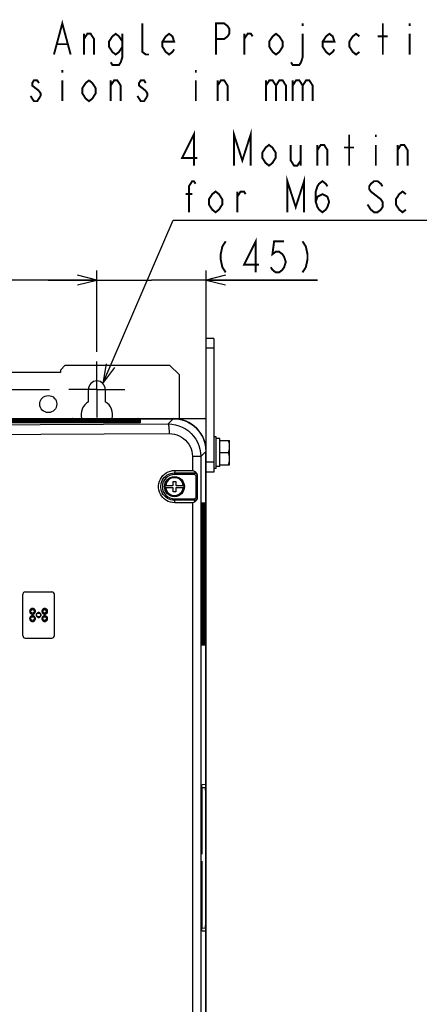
# Model space of a CAD drawing. Extents: x 28 to 410, y 33 to 287.
# Tile 27 of 63: x 102 to 143, y 183 to 284. Entities that reach past the tile are written whole.
import ezdxf

# ---------------------------------------------------------------- set-up
doc = ezdxf.new("R2010")
doc.units = 0
doc.header["$LTSCALE"] = 23.1
doc.linetypes.add('CENTER', pattern=[0.6, 0.375, -0.075, 0.075, -0.075])
doc.layers.get('0').update_dxf_attribs({"linetype": 'CONTINUOUS'})
for name, color, linetype in [('ALL_AXIS', 7, 'CONTINUOUS'), ('ALL_DIM', 7, 'CONTINUOUS'), ('ALL_FEATURES', 7, 'CONTINUOUS'), ('ALL_NOTE', 7, 'CONTINUOUS')]:
    doc.layers.add(name, color=color, linetype=linetype)
doc.dimstyles.get("Standard").update_dxf_attribs({"dimtxt": 2.5, "dimasz": 2.5, "dimexe": 1.25, "dimexo": 0.625, "dimtad": 1, "dimcen": 2.5, "dimazin": 3, "dimtfac": 1, "dimtmove": 0, "dimatfit": 3})

# ---------------------------------------------------------------- blocks, each defined once
blk = doc.blocks.new('_OPEN')
at = {"color": 0, "linetype": 'BYBLOCK'}
for p, q in [((0, 0), (-1, 0.25)), ((-1, -0.25), (0, 0)), ((-1, 0), (0, 0))]:
    blk.add_line(p, q, dxfattribs=at)
blk = doc.blocks.new('*D1')
at = {"layer": 'ALL_DIM', "color": 2, "linetype": 'CONTINUOUS'}
for p, q in [((68.75, 249.96), (68.75, 258.34)), ((110, 249.96), (110, 258.34)), ((68.75, 257.34), (89.38, 257.34)), ((110, 257.34), (89.38, 257.34))]:
    blk.add_line(p, q, dxfattribs=at)
at = {"layer": 'ALL_DIM', "color": 2, "linetype": 'CONTINUOUS', "xscale": 2, "yscale": 2, "zscale": 2, "rotation": 180}
blk.add_blockref('_OPEN', (68.75, 257.34), dxfattribs=at)
at = {"layer": 'ALL_DIM', "color": 2, "linetype": 'CONTINUOUS', "xscale": 2, "yscale": 2, "zscale": 2}
blk.add_blockref('_OPEN', (110, 257.34), dxfattribs=at)
blk = doc.blocks.new('*D37')
at = {"color": 2, "linetype": 'CONTINUOUS'}
for p, q in [((110, 249.96), (110, 258.34)), ((121.25, 243.96), (121.25, 258.34)), ((110, 257.34), (105, 257.34)), ((105, 257.34), (115.63, 257.34)), ((132.74, 257.34), (115.63, 257.34)), ((121.25, 257.34), (132.74, 257.34))]:
    blk.add_line(p, q, dxfattribs=at)
at = {"color": 2, "linetype": 'CONTINUOUS', "xscale": 2, "yscale": 2, "zscale": 2}
blk.add_blockref('_OPEN', (110, 257.34), dxfattribs=at)
at = {"color": 2, "linetype": 'CONTINUOUS', "xscale": 2, "yscale": 2, "zscale": 2, "rotation": 180}
blk.add_blockref('_OPEN', (121.25, 257.34), dxfattribs=at)
blk = doc.blocks.new('*D39')
at = {"color": 2, "linetype": 'CONTINUOUS'}
for p, q in [((154, 200.89), (154, 109.84)), ((154.37, 141.72), (154.37, 109.84)), ((154, 110.84), (138.73, 110.84)), ((138.73, 110.84), (154.18, 110.84)), ((159.37, 110.84), (154.18, 110.84)), ((154.37, 110.84), (159.37, 110.84))]:
    blk.add_line(p, q, dxfattribs=at)
at = {"color": 2, "linetype": 'CONTINUOUS', "xscale": 2, "yscale": 2, "zscale": 2}
blk.add_blockref('_OPEN', (154, 110.84), dxfattribs=at)
at = {"color": 2, "linetype": 'CONTINUOUS', "xscale": 2, "yscale": 2, "zscale": 2, "rotation": 180}
blk.add_blockref('_OPEN', (154.37, 110.84), dxfattribs=at)

msp = doc.modelspace()

# ---------------------------------------------------------------- linework, layer by layer
at = {"color": 2, "linetype": 'CONTINUOUS', "const_width": 0.2}
for points in [[(126.374, 258.136), (126.374, 261.336), (125.17, 258.936), (126.718, 258.936)], [(123.278, 261.336), (122.934, 260.803), (122.762, 260.003), (122.762, 259.469), (122.934, 258.669), (123.278, 258.136)], [(129.298, 261.336), (128.266, 261.336), (128.094, 260.003), (128.438, 260.269), (128.782, 260.269), (129.126, 260.003), (129.298, 259.736), (129.47, 259.203), (129.298, 258.669), (129.126, 258.403), (128.782, 258.136), (128.438, 258.136), (128.094, 258.403), (127.922, 258.669)], [(131.19, 261.336), (131.534, 260.803), (131.706, 260.003), (131.706, 259.469), (131.534, 258.669), (131.19, 258.136)]]:
    msp.add_lwpolyline(points, dxfattribs=at)
at = {"layer": 'ALL_AXIS', "color": 7, "linetype": 'CENTER'}
for p, q in [((110.002, 246.086), (110.002, 248.961)), ((68.752, 246.086), (106.865, 246.086)), ((110.002, 246.086), (107.127, 246.086)), ((110.002, 246.086), (110.002, 243.211)), ((110.002, 246.086), (112.877, 246.086))]:
    msp.add_line(p, q, dxfattribs=at)
at = {"layer": 'ALL_AXIS', "color": 7, "linetype": 'CONTINUOUS'}
for p, q in [((109.127, 244.83), (109.127, 246.086)), ((110.877, 246.086), (110.877, 244.83)), ((122.302, 241.211), (122.052, 241.211)), ((122.302, 237.961), (122.302, 241.211)), ((122.677, 241.024), (122.302, 241.024)), ((122.677, 238.149), (122.677, 241.024)), ((122.677, 240.836), (123.677, 240.836)), ((123.677, 238.336), (123.677, 240.836)), ((122.677, 239.586), (123.566, 239.586)), ((122.677, 238.336), (123.677, 238.336)), ((122.302, 237.961), (122.052, 237.961)), ((122.677, 238.149), (122.302, 238.149))]:
    msp.add_line(p, q, dxfattribs=at)
for points in [[(123.677, 240.211), (123.665, 240.414), (123.627, 240.621), (123.566, 240.836)], [(123.566, 239.586), (123.627, 239.801), (123.665, 240.008), (123.677, 240.211)], [(123.677, 238.961), (123.665, 239.164), (123.627, 239.371), (123.566, 239.586)], [(123.566, 238.336), (123.627, 238.551), (123.665, 238.758), (123.677, 238.961)]]:
    msp.add_lwpolyline(points, dxfattribs=at)
msp.add_circle((105.002, 244.586), 0.875, dxfattribs=at)
for centre, radius, start, end in [((110.002, 246.086), 0.875, 0, 180), ((110.002, 243.461), 1.625, 122.57897, 193.38874), ((110.002, 243.461), 1.625, 346.61126, 57.42103), ((117.877, 239.711), 3.375, 0, 90)]:
    msp.add_arc(centre, radius, start, end, dxfattribs=at)
at = {"layer": 'ALL_FEATURES', "color": 3, "linetype": 'CONTINUOUS'}
msp.add_line((121.252, 243.086), (121.252, 251.336), dxfattribs=at)
at = {"layer": 'ALL_FEATURES', "color": 7, "linetype": 'CONTINUOUS'}
for p, q in [((122.052, 251.336), (121.252, 251.336)), ((122.052, 250.336), (121.252, 250.336)), ((122.052, 251.336), (122.052, 237.586)), ((106.752, 248.586), (106.252, 248.086)), ((106.752, 248.586), (117.502, 248.586)), ((118.502, 247.586), (117.502, 248.586)), ((106.252, 247.836), (72.502, 247.836)), ((106.252, 248.086), (106.252, 247.836)), ((118.502, 243.086), (118.502, 247.586)), ((57.502, 243.086), (121.252, 243.086)), ((60.879, 243.08), (117.875, 243.08)), ((114.272, 242.951), (64.497, 242.951)), ((114.272, 242.872), (64.497, 242.872)), ((114.272, 242.793), (64.497, 242.793)), ((114.272, 242.715), (64.497, 242.715)), ((114.272, 242.636), (64.497, 242.636)), ((114.436, 242.957), (114.434, 242.957)), ((114.436, 242.878), (114.434, 242.878)), ((114.436, 242.8), (114.434, 242.799)), ((114.436, 242.721), (114.434, 242.721)), ((114.436, 242.643), (114.434, 242.642)), ((121.252, 132.836), (121.252, 243.086)), ((121.246, 170.211), (121.246, 239.709)), ((122.052, 238.586), (121.252, 238.586)), ((120.002, 237.336), (118.002, 237.336)), ((120.33, 237.242), (120.33, 234.93)), ((120.361, 234.93), (120.361, 237.242)), ((122.052, 237.586), (121.252, 237.586)), ((117.003, 236.211), (117.827, 236.211)), ((117.877, 236.261), (117.877, 236.611)), ((117.877, 236.611), (118.127, 236.611)), ((118.127, 236.611), (118.127, 236.261)), ((118.177, 236.211), (119.001, 236.211)), ((120.252, 235.086), (120.252, 237.086)), ((117.827, 235.961), (117.003, 235.961)), ((117.877, 235.561), (117.877, 235.911)), ((118.127, 235.561), (117.877, 235.561)), ((118.127, 235.911), (118.127, 235.561)), ((119.001, 235.961), (118.177, 235.961)), ((118.002, 234.836), (120.002, 234.836)), ((120.802, 219.941), (120.802, 234.217)), ((120.881, 219.941), (120.881, 234.217)), ((120.96, 219.941), (120.96, 234.217)), ((121.038, 219.941), (121.038, 234.217)), ((121.117, 219.941), (121.117, 234.217)), ((102.377, 220.749), (102.377, 224.999)), ((102.627, 225.249), (105.377, 225.249)), ((105.627, 220.749), (105.627, 224.999)), ((102.627, 220.499), (105.377, 220.499)), ((120.809, 219.778), (120.808, 219.78)), ((120.887, 219.778), (120.887, 219.78)), ((120.966, 219.778), (120.966, 219.78)), ((121.045, 219.778), (121.044, 219.78)), ((121.123, 219.778), (121.123, 219.78)), ((120.816, 205.12), (121.146, 205.102)), ((121.228, 205.424), (120.847, 205.404)), ((121.146, 205.102), (121.146, 204.852)), ((121.146, 204.852), (121.228, 204.848)), ((121.228, 204.848), (121.228, 205.424)), ((120.807, 204.636), (120.807, 198.245)), ((120.822, 200.138), (120.822, 204.636)), ((120.807, 200.138), (120.822, 200.138)), ((120.835, 198.244), (120.835, 199.47)), ((120.835, 198.244), (120.807, 198.245)), ((120.807, 197.527), (120.835, 197.529)), ((120.807, 197.527), (120.807, 191.136)), ((120.835, 196.302), (120.835, 197.529)), ((120.807, 195.635), (120.822, 195.634)), ((120.822, 191.136), (120.822, 195.634)), ((120.816, 190.653), (121.146, 190.67)), ((121.228, 190.924), (121.146, 190.92)), ((121.146, 190.92), (121.146, 190.67)), ((121.228, 190.348), (121.228, 190.924)), ((120.847, 190.368), (121.228, 190.348))]:
    msp.add_line(p, q, dxfattribs=at)
at = {"layer": 'ALL_FEATURES', "color": 9, "linetype": 'CONTINUOUS'}
for p, q in [((64.497, 243.011), (114.258, 243.011)), ((114.258, 242.951), (64.497, 242.951)), ((64.497, 242.933), (114.258, 242.933)), ((114.258, 242.872), (64.497, 242.872)), ((64.497, 242.854), (114.258, 242.854)), ((114.258, 242.793), (64.497, 242.793)), ((64.497, 242.775), (114.258, 242.775)), ((114.258, 242.715), (64.497, 242.715)), ((64.497, 242.697), (114.258, 242.697)), ((114.258, 242.636), (64.497, 242.636)), ((107.991, 243.086), (107.991, 243.08)), ((113.764, 243.086), (113.764, 243.08)), ((114.258, 243.011), (114.258, 242.951)), ((114.258, 242.933), (114.258, 242.872)), ((114.258, 242.854), (114.258, 242.793)), ((114.258, 242.775), (114.258, 242.715)), ((114.258, 242.697), (114.258, 242.636)), ((114.457, 243.001), (114.457, 242.961)), ((114.457, 242.922), (114.457, 242.882)), ((114.457, 242.844), (114.457, 242.804)), ((114.457, 242.765), (114.457, 242.725)), ((114.457, 242.686), (114.457, 242.647)), ((117.334, 242.539), (117.875, 243.08)), ((120.72, 239.183), (121.246, 239.709)), ((119.846, 239.183), (119.846, 237.743)), ((120.72, 239.183), (119.846, 239.183)), ((120.72, 239.183), (120.72, 144.989)), ((118.002, 237.497), (118.002, 237.336)), ((118.002, 237.497), (120.081, 237.493)), ((118.031, 237.747), (119.846, 237.743)), ((120.081, 237.493), (120.002, 237.336)), ((120.33, 237.242), (120.252, 237.086)), ((120.361, 237.242), (120.33, 237.242)), ((116.977, 236.086), (116.976, 236.086)), ((119.028, 236.086), (119.028, 236.086)), ((118.002, 234.675), (118.002, 234.836)), ((120.081, 234.679), (118.002, 234.675)), ((119.846, 234.429), (118.031, 234.425)), ((119.846, 234.429), (119.846, 150.243)), ((120.081, 234.679), (120.002, 234.836)), ((120.33, 234.93), (120.252, 235.086)), ((120.361, 234.93), (120.33, 234.93)), ((120.802, 219.956), (120.802, 234.217)), ((120.863, 234.217), (120.802, 234.217)), ((120.813, 234.416), (120.853, 234.416)), ((120.863, 234.217), (120.863, 219.956)), ((120.881, 219.956), (120.881, 234.217)), ((120.942, 234.217), (120.881, 234.217)), ((120.891, 234.416), (120.931, 234.416)), ((120.942, 234.217), (120.942, 219.956)), ((120.96, 219.956), (120.96, 234.217)), ((121.02, 234.217), (120.96, 234.217)), ((120.97, 234.416), (121.01, 234.416)), ((121.02, 234.217), (121.02, 219.956)), ((121.038, 219.956), (121.038, 234.217)), ((121.099, 234.217), (121.038, 234.217)), ((121.049, 234.416), (121.088, 234.416)), ((121.099, 234.217), (121.099, 219.956)), ((121.117, 219.956), (121.117, 234.217)), ((121.177, 234.217), (121.117, 234.217)), ((121.127, 234.416), (121.167, 234.416)), ((121.177, 234.217), (121.177, 219.956)), ((103.129, 223.249), (103.081, 223.249)), ((103.626, 223.249), (103.678, 223.249)), ((104.379, 223.249), (104.332, 223.249)), ((104.875, 223.249), (104.928, 223.249)), ((103.129, 222.499), (103.081, 222.499)), ((103.626, 222.499), (103.678, 222.499)), ((103.802, 222.874), (103.755, 222.874)), ((104.202, 222.874), (104.255, 222.874)), ((104.379, 222.499), (104.332, 222.499)), ((104.875, 222.499), (104.928, 222.499)), ((120.802, 219.956), (120.863, 219.956)), ((120.881, 219.956), (120.942, 219.956)), ((120.96, 219.956), (121.02, 219.956)), ((121.038, 219.956), (121.099, 219.956)), ((121.117, 219.956), (121.177, 219.956)), ((120.853, 219.756), (120.813, 219.756)), ((120.931, 219.756), (120.891, 219.756)), ((121.01, 219.756), (120.97, 219.756)), ((121.088, 219.756), (121.049, 219.756)), ((121.167, 219.756), (121.127, 219.756)), ((120.807, 204.636), (120.822, 204.636)), ((120.835, 199.47), (120.807, 199.47)), ((120.835, 196.302), (120.807, 196.302)), ((120.807, 191.136), (120.822, 191.136))]:
    msp.add_line(p, q, dxfattribs=at)
for points in [[(61.42, 242.539), (67.696, 242.505), (73.72, 242.481), (79.762, 242.464), (85.809, 242.456), (91.862, 242.455), (97.893, 242.462), (104.159, 242.478), (110.682, 242.503), (117.334, 242.539)], [(114.258, 243.011), (114.302, 243.011), (114.344, 243.01), (114.381, 243.009), (114.413, 243.007), (114.437, 243.005), (114.452, 243.003), (114.457, 243.001)], [(114.414, 242.955), (114.383, 242.953), (114.345, 242.952), (114.303, 242.951), (114.258, 242.951)], [(114.258, 242.933), (114.302, 242.932), (114.344, 242.932), (114.381, 242.93), (114.413, 242.929), (114.437, 242.927), (114.452, 242.925), (114.457, 242.922)], [(114.414, 242.876), (114.383, 242.874), (114.345, 242.873), (114.303, 242.872), (114.258, 242.872)], [(114.258, 242.854), (114.302, 242.854), (114.344, 242.853), (114.381, 242.852), (114.413, 242.85), (114.437, 242.848), (114.452, 242.846), (114.457, 242.844)], [(114.414, 242.797), (114.383, 242.796), (114.345, 242.794), (114.303, 242.794), (114.258, 242.793)], [(114.258, 242.775), (114.302, 242.775), (114.344, 242.774), (114.381, 242.773), (114.413, 242.772), (114.437, 242.77), (114.452, 242.767), (114.457, 242.765)], [(114.414, 242.719), (114.383, 242.717), (114.345, 242.716), (114.303, 242.715), (114.258, 242.715)], [(114.258, 242.697), (114.302, 242.697), (114.344, 242.696), (114.381, 242.695), (114.413, 242.693), (114.437, 242.691), (114.452, 242.689), (114.457, 242.686)], [(114.414, 242.64), (114.383, 242.638), (114.345, 242.637), (114.303, 242.636), (114.258, 242.636)], [(114.457, 243.001), (114.435, 242.998), (114.415, 242.988), (114.399, 242.973), (114.387, 242.954)], [(114.457, 242.922), (114.435, 242.919), (114.415, 242.909), (114.399, 242.894), (114.387, 242.875)], [(114.457, 242.844), (114.435, 242.84), (114.415, 242.831), (114.399, 242.816), (114.387, 242.797)], [(114.457, 242.765), (114.435, 242.762), (114.415, 242.752), (114.399, 242.737), (114.387, 242.718)], [(114.457, 242.686), (114.435, 242.683), (114.415, 242.674), (114.399, 242.659), (114.387, 242.64)], [(114.457, 242.961), (114.452, 242.959), (114.437, 242.956), (114.414, 242.955)], [(114.457, 242.882), (114.452, 242.88), (114.437, 242.878), (114.414, 242.876)], [(114.457, 242.804), (114.452, 242.801), (114.437, 242.799), (114.414, 242.797)], [(114.457, 242.725), (114.452, 242.723), (114.437, 242.721), (114.414, 242.719)], [(114.457, 242.647), (114.452, 242.644), (114.437, 242.642), (114.414, 242.64)], [(114.457, 242.961), (114.435, 242.958), (114.433, 242.957)], [(114.457, 242.882), (114.435, 242.879), (114.433, 242.878)], [(114.457, 242.804), (114.435, 242.8), (114.433, 242.799)], [(114.457, 242.725), (114.435, 242.722), (114.433, 242.721)], [(114.457, 242.647), (114.435, 242.643), (114.433, 242.642)], [(117.334, 242.539), (117.354, 242.516), (117.372, 242.465), (117.39, 242.388), (117.406, 242.287), (117.42, 242.165), (117.432, 242.025), (117.441, 241.871), (117.446, 241.708), (117.449, 241.54)], [(117.334, 242.539), (117.719, 242.518), (118.092, 242.456), (118.455, 242.353), (118.804, 242.21), (119.134, 242.03), (119.442, 241.814), (119.723, 241.566), (119.974, 241.289), (120.193, 240.986), (120.376, 240.66), (120.522, 240.316), (120.63, 239.952), (120.697, 239.572), (120.72, 239.183)], [(61.305, 241.54), (67.607, 241.506), (73.656, 241.482), (79.723, 241.466), (85.795, 241.457), (91.872, 241.456), (97.928, 241.464), (104.22, 241.479), (110.769, 241.505), (117.449, 241.54)], [(117.449, 241.54), (117.722, 241.526), (117.986, 241.483), (118.243, 241.411), (118.49, 241.311), (118.724, 241.185), (118.941, 241.034), (119.14, 240.86), (119.318, 240.665), (119.473, 240.452), (119.603, 240.223), (119.706, 239.981), (119.782, 239.725), (119.83, 239.457), (119.846, 239.183)], [(118.031, 234.425), (117.805, 234.44), (117.581, 234.486), (117.366, 234.562), (117.164, 234.667), (116.978, 234.798), (116.813, 234.952), (116.67, 235.128), (116.552, 235.322), (116.462, 235.529), (116.4, 235.746), (116.369, 235.97), (116.369, 236.196), (116.399, 236.42), (116.46, 236.638), (116.549, 236.846), (116.667, 237.04), (116.809, 237.216), (116.975, 237.372), (117.161, 237.504), (117.364, 237.609), (117.58, 237.686), (117.804, 237.732), (118.031, 237.747)], [(118.002, 234.675), (117.81, 234.688), (117.62, 234.727), (117.437, 234.791), (117.266, 234.88), (117.108, 234.991), (116.968, 235.123), (116.846, 235.272), (116.746, 235.436), (116.67, 235.613), (116.618, 235.797), (116.591, 235.988), (116.591, 236.18), (116.617, 236.37), (116.668, 236.555), (116.744, 236.732), (116.844, 236.897), (116.965, 237.046), (117.105, 237.178), (117.263, 237.291), (117.436, 237.38), (117.619, 237.445), (117.81, 237.485), (118.002, 237.497)], [(118.031, 237.747), (118.031, 237.692), (118.028, 237.64), (118.025, 237.593), (118.02, 237.553), (118.015, 237.523), (118.009, 237.504), (118.002, 237.497)], [(120.107, 237.613), (120.103, 237.573), (120.098, 237.54), (120.093, 237.515), (120.087, 237.499), (120.081, 237.493)], [(120.081, 237.493), (120.123, 237.489), (120.165, 237.478), (120.204, 237.459), (120.239, 237.435), (120.27, 237.405), (120.295, 237.37), (120.314, 237.33), (120.326, 237.287), (120.33, 237.242)], [(118.031, 234.425), (118.031, 234.48), (118.028, 234.532), (118.025, 234.579), (118.02, 234.619), (118.015, 234.649), (118.009, 234.668), (118.002, 234.675)], [(120.33, 234.93), (120.326, 234.888), (120.316, 234.846), (120.298, 234.807), (120.274, 234.772), (120.244, 234.741), (120.209, 234.716), (120.17, 234.696), (120.126, 234.684), (120.081, 234.679)], [(120.107, 234.559), (120.103, 234.599), (120.098, 234.633), (120.093, 234.658), (120.087, 234.673), (120.081, 234.679)], [(120.802, 234.217), (120.803, 234.261), (120.803, 234.303), (120.805, 234.34), (120.806, 234.372)], [(120.853, 234.416), (120.849, 234.394), (120.84, 234.374), (120.825, 234.357), (120.806, 234.346)], [(120.806, 234.372), (120.808, 234.395), (120.81, 234.411), (120.813, 234.416)], [(120.813, 234.416), (120.809, 234.394), (120.808, 234.391)], [(120.853, 234.416), (120.855, 234.411), (120.857, 234.396), (120.859, 234.373), (120.861, 234.342), (120.862, 234.304), (120.863, 234.262), (120.863, 234.217)], [(120.881, 234.217), (120.881, 234.261), (120.882, 234.303), (120.883, 234.34), (120.885, 234.372)], [(120.931, 234.416), (120.928, 234.394), (120.918, 234.374), (120.903, 234.357), (120.884, 234.346)], [(120.885, 234.372), (120.887, 234.395), (120.889, 234.411), (120.891, 234.416)], [(120.891, 234.416), (120.888, 234.394), (120.887, 234.391)], [(120.931, 234.416), (120.934, 234.411), (120.936, 234.396), (120.938, 234.373), (120.939, 234.342), (120.941, 234.304), (120.941, 234.262), (120.942, 234.217)], [(120.96, 234.217), (120.96, 234.261), (120.961, 234.303), (120.962, 234.34), (120.963, 234.372)], [(120.963, 234.372), (120.965, 234.395), (120.968, 234.411), (120.97, 234.416)], [(121.01, 234.416), (121.007, 234.394), (120.997, 234.374), (120.982, 234.357), (120.963, 234.346)], [(120.97, 234.416), (120.967, 234.394), (120.965, 234.391)], [(121.01, 234.416), (121.012, 234.411), (121.014, 234.396), (121.016, 234.373), (121.018, 234.342), (121.019, 234.304), (121.02, 234.262), (121.02, 234.217)], [(121.038, 234.217), (121.038, 234.261), (121.039, 234.303), (121.04, 234.34), (121.042, 234.372)], [(121.042, 234.372), (121.044, 234.395), (121.046, 234.411), (121.049, 234.416)], [(121.088, 234.416), (121.085, 234.394), (121.076, 234.374), (121.061, 234.357), (121.042, 234.346)], [(121.049, 234.416), (121.045, 234.394), (121.044, 234.391)], [(121.088, 234.416), (121.091, 234.411), (121.093, 234.396), (121.095, 234.373), (121.097, 234.342), (121.098, 234.304), (121.099, 234.262), (121.099, 234.217)], [(121.117, 234.217), (121.117, 234.261), (121.118, 234.303), (121.119, 234.34), (121.121, 234.372)], [(121.167, 234.416), (121.164, 234.394), (121.154, 234.374), (121.139, 234.357), (121.12, 234.346)], [(121.121, 234.372), (121.123, 234.395), (121.125, 234.411), (121.127, 234.416)], [(121.127, 234.416), (121.124, 234.394), (121.123, 234.391)], [(121.167, 234.416), (121.169, 234.411), (121.172, 234.396), (121.174, 234.373), (121.175, 234.342), (121.176, 234.304), (121.177, 234.262), (121.177, 234.217)], [(120.806, 219.799), (120.805, 219.83), (120.803, 219.868), (120.803, 219.911), (120.802, 219.956)], [(120.863, 219.956), (120.863, 219.911), (120.862, 219.869), (120.861, 219.832), (120.859, 219.801), (120.857, 219.777), (120.855, 219.762), (120.853, 219.756)], [(120.885, 219.799), (120.883, 219.83), (120.882, 219.868), (120.881, 219.911), (120.881, 219.956)], [(120.942, 219.956), (120.941, 219.911), (120.941, 219.869), (120.939, 219.832), (120.938, 219.801), (120.936, 219.777), (120.934, 219.762), (120.931, 219.756)], [(120.963, 219.799), (120.962, 219.83), (120.961, 219.868), (120.96, 219.911), (120.96, 219.956)], [(121.02, 219.956), (121.02, 219.911), (121.019, 219.869), (121.018, 219.832), (121.016, 219.801), (121.014, 219.777), (121.012, 219.762), (121.01, 219.756)], [(121.042, 219.799), (121.04, 219.83), (121.039, 219.868), (121.038, 219.911), (121.038, 219.956)], [(121.099, 219.956), (121.099, 219.911), (121.098, 219.869), (121.097, 219.832), (121.095, 219.801), (121.093, 219.777), (121.091, 219.762), (121.088, 219.756)], [(121.121, 219.799), (121.119, 219.83), (121.118, 219.868), (121.117, 219.911), (121.117, 219.956)], [(121.177, 219.956), (121.177, 219.911), (121.176, 219.869), (121.175, 219.832), (121.174, 219.801), (121.172, 219.777), (121.169, 219.762), (121.167, 219.756)], [(120.853, 219.756), (120.849, 219.778), (120.84, 219.798), (120.825, 219.815), (120.806, 219.826)], [(120.813, 219.756), (120.81, 219.761), (120.808, 219.776), (120.806, 219.799)], [(120.813, 219.756), (120.809, 219.778), (120.808, 219.781)], [(120.931, 219.756), (120.928, 219.778), (120.918, 219.798), (120.903, 219.815), (120.884, 219.826)], [(120.891, 219.756), (120.889, 219.761), (120.887, 219.776), (120.885, 219.799)], [(120.891, 219.756), (120.888, 219.778), (120.887, 219.781)], [(121.01, 219.756), (121.007, 219.778), (120.997, 219.798), (120.982, 219.815), (120.963, 219.826)], [(120.97, 219.756), (120.968, 219.761), (120.965, 219.776), (120.963, 219.799)], [(120.97, 219.756), (120.967, 219.778), (120.965, 219.781)], [(121.088, 219.756), (121.085, 219.778), (121.076, 219.798), (121.061, 219.815), (121.042, 219.826)], [(121.049, 219.756), (121.046, 219.761), (121.044, 219.776), (121.042, 219.799)], [(121.049, 219.756), (121.045, 219.778), (121.044, 219.781)], [(121.167, 219.756), (121.164, 219.778), (121.154, 219.798), (121.139, 219.815), (121.12, 219.826)], [(121.127, 219.756), (121.125, 219.761), (121.123, 219.776), (121.121, 219.799)], [(121.127, 219.756), (121.124, 219.778), (121.123, 219.781)]]:
    msp.add_lwpolyline(points, dxfattribs=at)
at = {"layer": 'ALL_FEATURES', "color": 7, "linetype": 'CONTINUOUS'}
for points in [[(114.408, 242.954), (114.398, 242.954), (114.386, 242.953), (114.373, 242.953), (114.359, 242.952), (114.344, 242.952), (114.327, 242.951), (114.31, 242.951), (114.291, 242.951), (114.272, 242.951)], [(114.408, 242.876), (114.398, 242.875), (114.386, 242.875), (114.373, 242.874), (114.359, 242.874), (114.344, 242.873), (114.327, 242.873), (114.31, 242.872), (114.291, 242.872), (114.272, 242.872)], [(114.408, 242.797), (114.398, 242.797), (114.386, 242.796), (114.373, 242.795), (114.359, 242.795), (114.344, 242.794), (114.327, 242.794), (114.31, 242.794), (114.291, 242.794), (114.272, 242.793)], [(114.408, 242.719), (114.398, 242.718), (114.386, 242.717), (114.373, 242.717), (114.359, 242.716), (114.344, 242.716), (114.327, 242.715), (114.31, 242.715), (114.291, 242.715), (114.272, 242.715)], [(114.408, 242.64), (114.398, 242.639), (114.386, 242.639), (114.373, 242.638), (114.359, 242.638), (114.344, 242.637), (114.327, 242.637), (114.31, 242.637), (114.291, 242.636), (114.272, 242.636)], [(114.434, 242.957), (114.43, 242.956), (114.424, 242.956), (114.417, 242.955), (114.408, 242.954)], [(114.434, 242.878), (114.43, 242.878), (114.424, 242.877), (114.417, 242.876), (114.408, 242.876)], [(114.434, 242.799), (114.43, 242.799), (114.424, 242.798), (114.417, 242.798), (114.408, 242.797)], [(114.434, 242.721), (114.43, 242.72), (114.424, 242.72), (114.417, 242.719), (114.408, 242.719)], [(114.434, 242.642), (114.43, 242.642), (114.424, 242.641), (114.417, 242.641), (114.408, 242.64)], [(117.875, 243.08), (118.253, 243.058), (118.626, 242.995), (118.99, 242.89), (119.339, 242.746), (119.67, 242.563), (119.978, 242.345), (120.259, 242.093), (120.511, 241.811), (120.729, 241.503), (120.912, 241.173), (121.057, 240.824), (121.161, 240.46), (121.224, 240.087), (121.246, 239.709)], [(120.107, 237.613), (119.986, 237.672), (119.846, 237.743)], [(120.252, 237.086), (120.246, 237.142), (120.228, 237.195), (120.198, 237.242), (120.158, 237.282), (120.111, 237.311), (120.058, 237.33), (120.002, 237.336)], [(120.361, 237.242), (120.356, 237.306), (120.339, 237.369), (120.313, 237.425), (120.282, 237.472), (120.251, 237.51), (120.22, 237.539), (120.189, 237.564), (120.161, 237.583), (120.133, 237.599), (120.107, 237.613)], [(119.846, 234.429), (119.986, 234.5), (120.107, 234.559)], [(120.002, 234.836), (120.058, 234.842), (120.111, 234.861), (120.158, 234.891), (120.198, 234.93), (120.228, 234.978), (120.246, 235.03), (120.252, 235.086)], [(120.107, 234.559), (120.131, 234.571), (120.156, 234.586), (120.182, 234.603), (120.209, 234.624), (120.237, 234.649), (120.266, 234.68), (120.295, 234.718), (120.322, 234.763), (120.343, 234.816), (120.357, 234.873), (120.361, 234.93)], [(120.802, 234.217), (120.802, 234.232), (120.803, 234.253), (120.803, 234.273), (120.803, 234.291), (120.804, 234.309), (120.804, 234.325), (120.805, 234.34), (120.805, 234.353), (120.806, 234.364), (120.807, 234.374)], [(120.807, 234.374), (120.807, 234.382), (120.808, 234.389), (120.808, 234.393), (120.809, 234.394)], [(120.881, 234.217), (120.881, 234.232), (120.881, 234.253), (120.881, 234.273), (120.882, 234.291), (120.882, 234.309), (120.883, 234.325), (120.883, 234.34), (120.884, 234.353), (120.885, 234.364), (120.885, 234.374)], [(120.885, 234.374), (120.886, 234.382), (120.887, 234.389), (120.887, 234.393), (120.887, 234.394)], [(120.96, 234.217), (120.96, 234.232), (120.96, 234.253), (120.96, 234.273), (120.96, 234.291), (120.961, 234.309), (120.961, 234.325), (120.962, 234.34), (120.963, 234.353), (120.963, 234.364), (120.964, 234.374)], [(120.964, 234.374), (120.964, 234.382), (120.965, 234.389), (120.966, 234.393), (120.966, 234.394)], [(121.038, 234.217), (121.038, 234.232), (121.038, 234.253), (121.039, 234.273), (121.039, 234.291), (121.039, 234.309), (121.04, 234.325), (121.041, 234.34), (121.041, 234.353), (121.042, 234.364), (121.042, 234.374)], [(121.042, 234.374), (121.043, 234.382), (121.044, 234.389), (121.044, 234.393), (121.044, 234.394)], [(121.117, 234.217), (121.117, 234.232), (121.117, 234.253), (121.117, 234.273), (121.118, 234.291), (121.118, 234.309), (121.119, 234.325), (121.119, 234.34), (121.12, 234.353), (121.12, 234.364), (121.121, 234.374)], [(121.121, 234.374), (121.122, 234.382), (121.122, 234.389), (121.123, 234.393), (121.123, 234.394)], [(103.678, 223.249), (103.672, 223.311), (103.653, 223.37), (103.622, 223.424), (103.58, 223.47), (103.529, 223.507), (103.472, 223.532), (103.411, 223.545), (103.349, 223.545), (103.287, 223.532), (103.23, 223.507), (103.18, 223.47), (103.138, 223.424), (103.107, 223.37), (103.088, 223.31), (103.081, 223.249)], [(103.081, 223.249), (103.088, 223.187), (103.107, 223.127), (103.138, 223.073), (103.18, 223.027), (103.231, 222.99), (103.288, 222.965), (103.349, 222.952), (103.411, 222.952), (103.472, 222.965), (103.53, 222.99), (103.58, 223.027), (103.622, 223.074), (103.653, 223.128), (103.672, 223.187), (103.678, 223.249)], [(103.626, 223.249), (103.62, 223.3), (103.604, 223.35), (103.578, 223.395), (103.543, 223.433), (103.501, 223.464), (103.454, 223.485), (103.403, 223.496), (103.351, 223.496), (103.3, 223.485), (103.253, 223.464), (103.211, 223.433), (103.176, 223.394), (103.15, 223.349), (103.134, 223.3), (103.129, 223.249)], [(103.129, 223.249), (103.134, 223.197), (103.15, 223.148), (103.176, 223.103), (103.211, 223.064), (103.253, 223.033), (103.3, 223.012), (103.351, 223.001), (103.403, 223.001), (103.454, 223.012), (103.502, 223.034), (103.544, 223.064), (103.578, 223.103), (103.604, 223.148), (103.62, 223.197), (103.626, 223.249)], [(104.255, 222.874), (104.249, 222.929), (104.231, 222.982), (104.201, 223.029), (104.161, 223.069), (104.114, 223.099), (104.061, 223.117), (104.005, 223.124), (103.949, 223.117), (103.896, 223.099), (103.849, 223.069), (103.809, 223.029), (103.78, 222.982), (103.761, 222.929), (103.755, 222.874)], [(104.928, 223.249), (104.921, 223.31), (104.902, 223.37), (104.871, 223.423), (104.83, 223.47), (104.779, 223.506), (104.722, 223.532), (104.661, 223.545), (104.599, 223.545), (104.538, 223.532), (104.481, 223.506), (104.431, 223.47), (104.389, 223.423), (104.358, 223.369), (104.339, 223.31), (104.332, 223.249)], [(104.332, 223.249), (104.339, 223.187), (104.358, 223.128), (104.389, 223.074), (104.431, 223.027), (104.481, 222.991), (104.538, 222.965), (104.599, 222.952), (104.662, 222.953), (104.723, 222.966), (104.779, 222.991), (104.83, 223.028), (104.871, 223.074), (104.902, 223.128), (104.922, 223.187), (104.928, 223.249)], [(104.875, 223.249), (104.869, 223.3), (104.853, 223.349), (104.828, 223.394), (104.793, 223.433), (104.751, 223.463), (104.704, 223.484), (104.653, 223.495), (104.601, 223.495), (104.55, 223.484), (104.503, 223.463), (104.461, 223.432), (104.426, 223.394), (104.401, 223.349), (104.385, 223.3), (104.379, 223.249)], [(104.379, 223.249), (104.385, 223.197), (104.401, 223.148), (104.427, 223.103), (104.461, 223.065), (104.503, 223.034), (104.551, 223.013), (104.601, 223.002), (104.653, 223.002), (104.704, 223.013), (104.751, 223.034), (104.793, 223.065), (104.828, 223.103), (104.854, 223.148), (104.869, 223.198), (104.875, 223.249)], [(103.678, 222.499), (103.672, 222.561), (103.653, 222.62), (103.622, 222.674), (103.58, 222.72), (103.529, 222.757), (103.472, 222.782), (103.411, 222.795), (103.349, 222.795), (103.287, 222.782), (103.23, 222.757), (103.18, 222.72), (103.138, 222.674), (103.107, 222.62), (103.088, 222.56), (103.081, 222.499)], [(103.081, 222.499), (103.088, 222.437), (103.107, 222.377), (103.138, 222.323), (103.18, 222.277), (103.231, 222.24), (103.288, 222.215), (103.349, 222.202), (103.411, 222.202), (103.472, 222.215), (103.53, 222.24), (103.58, 222.277), (103.622, 222.324), (103.653, 222.378), (103.672, 222.437), (103.678, 222.499)], [(103.626, 222.499), (103.62, 222.55), (103.604, 222.6), (103.578, 222.645), (103.543, 222.683), (103.501, 222.714), (103.454, 222.735), (103.403, 222.746), (103.351, 222.746), (103.3, 222.735), (103.253, 222.714), (103.211, 222.683), (103.176, 222.644), (103.15, 222.599), (103.134, 222.55), (103.129, 222.499)], [(103.129, 222.499), (103.134, 222.447), (103.15, 222.398), (103.176, 222.353), (103.211, 222.314), (103.253, 222.283), (103.3, 222.262), (103.351, 222.251), (103.403, 222.251), (103.454, 222.262), (103.502, 222.284), (103.544, 222.314), (103.578, 222.353), (103.604, 222.398), (103.62, 222.447), (103.626, 222.499)], [(103.755, 222.874), (103.761, 222.818), (103.78, 222.765), (103.81, 222.718), (103.849, 222.678), (103.897, 222.648), (103.95, 222.63), (104.005, 222.624), (104.061, 222.63), (104.114, 222.649), (104.162, 222.678), (104.201, 222.718), (104.231, 222.766), (104.249, 222.819), (104.255, 222.874)], [(104.928, 222.499), (104.921, 222.56), (104.902, 222.62), (104.871, 222.673), (104.83, 222.72), (104.779, 222.756), (104.722, 222.782), (104.661, 222.795), (104.599, 222.795), (104.538, 222.782), (104.481, 222.756), (104.431, 222.72), (104.389, 222.673), (104.358, 222.619), (104.339, 222.56), (104.332, 222.499)], [(104.332, 222.499), (104.339, 222.437), (104.358, 222.378), (104.389, 222.324), (104.431, 222.277), (104.481, 222.241), (104.538, 222.215), (104.599, 222.202), (104.662, 222.203), (104.723, 222.216), (104.779, 222.241), (104.83, 222.278), (104.871, 222.324), (104.902, 222.378), (104.922, 222.437), (104.928, 222.499)], [(104.875, 222.499), (104.869, 222.55), (104.853, 222.599), (104.828, 222.644), (104.793, 222.683), (104.751, 222.713), (104.704, 222.734), (104.653, 222.745), (104.601, 222.745), (104.55, 222.734), (104.503, 222.713), (104.461, 222.682), (104.426, 222.644), (104.401, 222.599), (104.385, 222.55), (104.379, 222.499)], [(104.379, 222.499), (104.385, 222.447), (104.401, 222.398), (104.427, 222.353), (104.461, 222.315), (104.503, 222.284), (104.551, 222.263), (104.601, 222.252), (104.653, 222.252), (104.704, 222.263), (104.751, 222.284), (104.793, 222.315), (104.828, 222.353), (104.854, 222.398), (104.869, 222.448), (104.875, 222.499)], [(120.806, 219.805), (120.805, 219.816), (120.805, 219.827), (120.804, 219.84), (120.804, 219.854), (120.803, 219.87), (120.803, 219.886), (120.803, 219.904), (120.803, 219.922), (120.802, 219.941)], [(120.885, 219.805), (120.884, 219.816), (120.884, 219.827), (120.883, 219.84), (120.882, 219.854), (120.882, 219.87), (120.882, 219.886), (120.881, 219.904), (120.881, 219.922), (120.881, 219.941)], [(120.963, 219.805), (120.963, 219.816), (120.962, 219.827), (120.962, 219.84), (120.961, 219.854), (120.961, 219.87), (120.96, 219.886), (120.96, 219.904), (120.96, 219.922), (120.96, 219.941)], [(121.042, 219.805), (121.041, 219.816), (121.041, 219.827), (121.04, 219.84), (121.04, 219.854), (121.039, 219.87), (121.039, 219.886), (121.039, 219.904), (121.038, 219.922), (121.038, 219.941)], [(121.121, 219.805), (121.12, 219.816), (121.119, 219.827), (121.119, 219.84), (121.118, 219.854), (121.118, 219.87), (121.117, 219.886), (121.117, 219.904), (121.117, 219.922), (121.117, 219.941)], [(120.808, 219.78), (120.808, 219.783), (120.807, 219.789), (120.807, 219.796), (120.806, 219.805)], [(120.887, 219.78), (120.887, 219.783), (120.886, 219.789), (120.885, 219.796), (120.885, 219.805)], [(120.966, 219.78), (120.965, 219.783), (120.965, 219.789), (120.964, 219.796), (120.963, 219.805)], [(121.044, 219.78), (121.044, 219.783), (121.043, 219.789), (121.043, 219.796), (121.042, 219.805)], [(121.123, 219.78), (121.122, 219.783), (121.122, 219.789), (121.121, 219.796), (121.121, 219.805)], [(120.807, 204.636), (120.808, 204.756), (120.809, 204.873), (120.812, 204.984), (120.815, 205.087)], [(120.815, 205.087), (120.819, 205.178), (120.824, 205.257), (120.829, 205.32), (120.835, 205.366), (120.841, 205.394), (120.847, 205.404)], [(120.847, 205.118), (120.843, 205.111), (120.839, 205.089), (120.835, 205.054), (120.831, 205.006), (120.828, 204.946), (120.825, 204.877), (120.824, 204.801), (120.822, 204.72), (120.822, 204.636)], [(120.835, 199.47), (120.835, 199.615), (120.833, 199.757), (120.83, 199.894), (120.827, 200.021), (120.822, 200.138)], [(120.822, 195.634), (120.827, 195.751), (120.83, 195.878), (120.833, 196.015), (120.835, 196.157), (120.835, 196.302)], [(120.819, 190.594), (120.815, 190.685), (120.812, 190.788), (120.809, 190.899), (120.808, 191.016), (120.807, 191.136)], [(120.847, 190.368), (120.841, 190.378), (120.835, 190.406), (120.829, 190.452), (120.824, 190.516), (120.819, 190.594)], [(120.822, 191.136), (120.822, 191.052), (120.824, 190.971), (120.825, 190.895), (120.828, 190.826), (120.831, 190.767), (120.835, 190.718), (120.839, 190.683), (120.843, 190.661), (120.847, 190.654)]]:
    msp.add_lwpolyline(points, dxfattribs=at)
for centre, radius in [((118.002, 236.086), 1.026), ((103.377, 223.249), 0.188), ((104.002, 222.874), 0.2), ((104.627, 223.249), 0.188), ((103.377, 222.499), 0.188), ((104.627, 222.499), 0.188)]:
    msp.add_circle(centre, radius, dxfattribs=at)
at = {"layer": 'ALL_FEATURES', "color": 9, "linetype": 'CONTINUOUS'}
msp.add_circle((118.002, 236.086), 1.026, dxfattribs=at)
at = {"layer": 'ALL_FEATURES', "color": 7, "linetype": 'CONTINUOUS'}
for centre, radius, start, end in [((107.493, 242.836), 0.25, 77.15814, 90), ((114.262, 242.836), 0.25, 90, 102.84186), ((121.127, 242.961), 0.125, 0, 90), ((118.002, 236.086), 1.25, 90, 270), ((118.002, 236.086), 1.007, 172.86856, 187.13144), ((117.827, 236.261), 0.05, 270, 360), ((118.177, 236.261), 0.05, 180, 270), ((118.002, 236.086), 1.007, 352.86856, 7.13144), ((117.827, 235.911), 0.05, 0, 90), ((118.177, 235.911), 0.05, 90, 180), ((102.627, 224.999), 0.25, 90, 180), ((105.377, 224.999), 0.25, 0, 90), ((102.627, 220.749), 0.25, 180, 270), ((105.377, 220.749), 0.25, 270, 360)]:
    msp.add_arc(centre, radius, start, end, dxfattribs=at)
at = {"layer": 'ALL_FEATURES', "color": 9, "linetype": 'CONTINUOUS'}
for radius, start, end in [(1.001, 7.17493, 172.82507), (0.916, 7.84643, 172.15357), (1.001, 187.17493, 352.82507), (0.916, 187.84643, 352.15357)]:
    msp.add_arc((118.002, 236.086), radius, start, end, dxfattribs=at)
at = {"layer": 'ALL_NOTE', "color": 2, "linetype": 'CONTINUOUS'}
for p, q in [((110.621, 246.705), (117.858, 263.526)), ((117.858, 263.526), (118.108, 263.526)), ((118.108, 263.526), (162.14, 263.526))]:
    msp.add_line(p, q, dxfattribs=at)
at = {"layer": 'ALL_NOTE', "color": 2, "linetype": 'CONTINUOUS', "const_width": 0.2}
for points in [[(105.582, 280.563), (106.442, 283.763), (107.302, 280.563)], [(115.386, 280.563), (115.042, 280.563), (114.698, 280.83), (114.698, 283.763)], [(122.266, 280.563), (122.266, 283.763), (123.126, 283.763), (123.47, 283.496), (123.642, 283.23), (123.642, 282.697), (123.47, 282.43), (123.126, 282.163), (122.266, 282.163)], [(131.21, 283.763), (131.21, 283.496)], [(139.466, 280.563), (139.466, 283.763)], [(142.218, 283.763), (142.218, 283.496)], [(108.678, 282.163), (109.022, 282.697), (109.366, 282.697), (109.71, 282.163), (109.71, 280.563)], [(108.678, 280.563), (108.678, 282.697)], [(112.634, 281.363), (112.29, 280.83), (111.946, 280.563), (111.602, 280.83), (111.258, 281.363), (111.258, 281.897), (111.602, 282.43), (111.946, 282.697), (112.29, 282.43), (112.634, 281.897)], [(112.634, 282.697), (112.634, 280.297), (112.462, 279.763), (112.29, 279.496), (111.602, 279.496), (111.43, 279.763)], [(117.966, 281.096), (117.794, 280.83), (117.45, 280.563), (117.106, 280.83), (116.762, 281.363), (116.762, 281.897), (117.106, 282.43), (117.45, 282.697), (117.794, 282.43), (117.966, 281.897), (116.762, 281.897)], [(125.19, 282.163), (125.534, 282.697), (125.878, 282.697), (126.05, 282.43)], [(125.19, 280.563), (125.19, 282.697)], [(129.146, 281.363), (128.802, 280.83), (128.458, 280.563), (128.114, 280.83), (127.77, 281.363), (127.77, 281.897), (128.114, 282.43), (128.458, 282.697), (128.802, 282.43), (129.146, 281.897), (129.146, 281.363)], [(131.21, 282.697), (131.21, 280.297), (131.038, 279.763), (130.866, 279.496), (130.178, 279.496), (130.006, 279.763)], [(134.478, 281.096), (134.306, 280.83), (133.962, 280.563), (133.618, 280.83), (133.274, 281.363), (133.274, 281.897), (133.618, 282.43), (133.962, 282.697), (134.306, 282.43), (134.478, 281.897), (133.274, 281.897)], [(137.058, 280.83), (136.714, 280.563), (136.37, 280.83), (136.026, 281.363), (136.026, 281.897), (136.37, 282.43), (136.714, 282.697), (137.058, 282.43)], [(142.218, 282.697), (142.218, 280.563)], [(138.95, 282.43), (139.982, 282.43)], [(105.926, 281.63), (106.958, 281.63)], [(106.442, 278.963), (106.442, 278.697)], [(120.202, 278.963), (120.202, 278.697)], [(104.034, 277.63), (103.862, 277.897), (103.518, 277.897), (103.346, 277.63), (103.346, 277.363), (104.034, 276.83)], [(106.442, 277.897), (106.442, 275.763)], [(109.882, 276.563), (109.538, 276.03), (109.194, 275.763), (108.85, 276.03), (108.506, 276.563), (108.506, 277.096), (108.85, 277.63), (109.194, 277.897), (109.538, 277.63), (109.882, 277.096), (109.882, 276.563)], [(111.43, 277.363), (111.774, 277.897), (112.118, 277.897), (112.462, 277.363), (112.462, 275.763)], [(111.43, 275.763), (111.43, 277.897)], [(115.042, 277.63), (114.87, 277.897), (114.526, 277.897), (114.354, 277.63), (114.354, 277.363), (115.042, 276.83)], [(120.202, 277.897), (120.202, 275.763)], [(122.438, 277.363), (122.782, 277.897), (123.126, 277.897), (123.47, 277.363), (123.47, 275.763)], [(122.438, 275.763), (122.438, 277.897)], [(127.426, 277.363), (127.77, 277.897), (128.114, 277.897), (128.458, 277.363), (128.458, 275.763)], [(127.426, 277.897), (127.426, 275.763)], [(128.458, 277.363), (128.802, 277.897), (129.146, 277.897), (129.49, 277.363), (129.49, 275.763)], [(130.178, 277.363), (130.522, 277.897), (130.866, 277.897), (131.21, 277.363), (131.21, 275.763)], [(130.178, 277.897), (130.178, 275.763)], [(131.21, 277.363), (131.554, 277.897), (131.898, 277.897), (132.242, 277.363), (132.242, 275.763)], [(104.034, 276.83), (104.206, 276.563), (104.206, 276.297)], [(115.042, 276.83), (115.214, 276.563), (115.214, 276.297)], [(104.206, 276.297), (103.862, 275.763), (103.518, 275.763), (103.346, 276.03), (103.174, 276.297)], [(115.214, 276.297), (114.87, 275.763), (114.526, 275.763), (114.354, 276.03), (114.182, 276.297)], [(120, 269.126), (120, 272.326), (118.796, 269.926), (120.344, 269.926)], [(124.128, 269.126), (124.128, 272.326), (124.988, 269.66), (125.848, 272.326), (125.848, 269.126)], [(135.996, 269.126), (135.996, 272.326)], [(138.748, 272.326), (138.748, 272.06)], [(128.428, 269.926), (128.084, 269.393), (127.74, 269.126), (127.396, 269.393), (127.052, 269.926), (127.052, 270.46), (127.396, 270.993), (127.74, 271.26), (128.084, 270.993), (128.428, 270.46), (128.428, 269.926)], [(129.976, 271.26), (129.976, 269.66), (130.32, 269.126), (130.664, 269.126), (131.008, 269.66)], [(131.008, 271.26), (131.008, 269.126)], [(132.728, 270.726), (133.072, 271.26), (133.416, 271.26), (133.76, 270.726), (133.76, 269.126)], [(132.728, 269.126), (132.728, 271.26)], [(135.48, 270.993), (136.512, 270.993)], [(138.748, 271.26), (138.748, 269.126)], [(140.984, 270.726), (141.328, 271.26), (141.672, 271.26), (142.016, 270.726), (142.016, 269.126)], [(140.984, 269.126), (140.984, 271.26)], [(119.484, 264.326), (119.484, 266.993), (119.828, 267.526), (120, 267.526), (120.172, 267.26)], [(129.632, 264.326), (129.632, 267.526), (130.492, 264.86), (131.352, 267.526), (131.352, 264.326)], [(132.556, 265.393), (132.728, 265.926), (133.244, 266.193), (133.76, 265.926), (133.932, 265.393), (133.76, 264.86), (133.588, 264.593), (133.244, 264.326), (132.9, 264.593), (132.728, 264.86), (132.556, 265.393), (132.556, 266.46), (132.728, 266.993), (132.9, 267.26), (133.244, 267.526), (133.588, 267.26), (133.76, 266.993)], [(139.436, 266.993), (139.264, 267.26), (138.92, 267.526), (138.576, 267.526), (138.232, 267.26), (138.06, 266.993), (138.06, 266.726), (138.232, 266.46), (138.92, 265.926)], [(122.924, 265.126), (122.58, 264.593), (122.236, 264.326), (121.892, 264.593), (121.548, 265.126), (121.548, 265.66), (121.892, 266.193), (122.236, 266.46), (122.58, 266.193), (122.924, 265.66), (122.924, 265.126)], [(124.472, 265.926), (124.816, 266.46), (125.16, 266.46), (125.332, 266.193)], [(124.472, 264.326), (124.472, 266.46)], [(141.844, 264.593), (141.5, 264.326), (141.156, 264.593), (140.812, 265.126), (140.812, 265.66), (141.156, 266.193), (141.5, 266.46), (141.844, 266.193)], [(119.14, 266.193), (119.828, 266.193)], [(138.92, 265.926), (139.264, 265.66), (139.436, 265.393), (139.436, 264.86), (139.264, 264.593), (138.92, 264.326), (138.576, 264.326), (138.232, 264.593), (138.06, 264.86), (137.888, 265.126)]]:
    msp.add_lwpolyline(points, dxfattribs=at)
at = {"layer": 'ALL_NOTE', "color": 2, "linetype": 'CONTINUOUS'}
msp.add_lwpolyline([(110.952, 248.74), (110.621, 246.705), (111.871, 248.344)], dxfattribs=at)

# ---------------------------------------------------------------- dimensions: what is measured, and where the dimension line sits
at = {"color": 2, "linetype": 'CONTINUOUS'}
dim = msp.add_linear_dim(base=(121.252, 257.336), p1=(110.002, 248.961), p2=(121.252, 242.961), dimstyle='Standard', dxfattribs=at)
dim.commit()
dim.dimension.update_dxf_attribs({"geometry": '*D37', "text_midpoint": (121.73, 257.336), "dimtype": 128})
dim = msp.add_linear_dim(base=(153.995783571, 110.836083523), p1=(154.370783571, 142.716349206), p2=(153.995783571, 201.89398451), angle=180, dimstyle='Standard', dxfattribs=at)
dim.commit()
dim.dimension.update_dxf_attribs({"geometry": '*D39', "text_midpoint": (138.730208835, 110.836083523), "dimtype": 128})
at = {"layer": 'ALL_DIM', "color": 2, "linetype": 'CONTINUOUS'}
dim = msp.add_linear_dim(base=(110.002, 257.336), p1=(68.752, 248.961), p2=(110.002, 248.961), dimstyle='Standard', dxfattribs=at)
dim.commit()
dim.dimension.update_dxf_attribs({"geometry": '*D1', "text_midpoint": (85.249, 257.336), "dimtype": 128})

doc.saveas('drawing.dxf')
